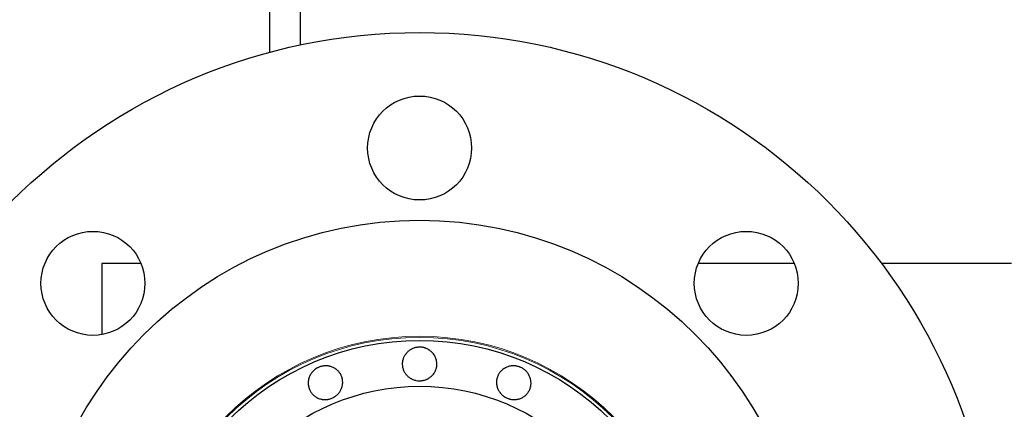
# Model space of a CAD drawing. Header units: inches. Extents: x 0 to 23760, y -13 to 16800.
# Tile 21 of 247: x 2823 to 2993, y 8061 to 8128. Entities that reach past the tile are written whole.
import ezdxf

# ---------------------------------------------------------------- set-up
doc = ezdxf.new("R2010")
doc.units = ezdxf.units.IN
doc.layers.add('254', color=7, linetype='Continuous', true_color=0xffffff)

msp = doc.modelspace()

# ---------------------------------------------------------------- linework, layer by layer
at = {"layer": '254', "color": 2, "linetype": 'Continuous', "lineweight": 25}
for p, q in [((2866.115, 8145.196), (2866.115, 8122.41)), ((2871.415, 8144.68), (2871.415, 8123.685)), ((2837.115, 8085.851), (2837.115, 8073.557)), ((2843.867, 8085.851), (2837.115, 8085.851)), ((2957.002, 8085.851), (2940.361, 8085.851)), ((2994.615, 8085.851), (2972.114, 8085.851))]:
    msp.add_line(p, q, dxfattribs=at)
for centre, radius in [((2892.115, 8025.851), 100), ((2892.115, 8105.851), 9), ((2892.115, 8025.851), 67.5), ((2835.546, 8082.42), 9), ((2948.683, 8082.42), 9), ((2892.115, 8025.851), 46.681), ((2892.115, 8025.851), 38.75)]:
    msp.add_circle(centre, radius, dxfattribs=at)
at = {"layer": '254', "color": 110, "linetype": 'Continuous', "lineweight": 13}
for radius in [47.403, 47.21]:
    msp.add_circle((2892.115, 8025.851), radius, dxfattribs=at)
at = {"layer": '254', "color": 2, "linetype": 'Continuous', "lineweight": 25}
for points, knots in [([(2892.115, 8071.375), (2892.214, 8071.375), (2892.313, 8071.37), (2892.508, 8071.351), (2892.605, 8071.337), (2892.797, 8071.299), (2892.893, 8071.276), (2893.011, 8071.241), (2893.034, 8071.234), (2893.082, 8071.218), (2893.105, 8071.21), (2893.175, 8071.186), (2893.221, 8071.168), (2893.357, 8071.113), (2893.446, 8071.072), (2893.618, 8070.981), (2893.702, 8070.932), (2893.825, 8070.852), (2893.865, 8070.824), (2893.944, 8070.767), (2893.983, 8070.737), (2894.098, 8070.645), (2894.171, 8070.581), (2894.309, 8070.446), (2894.439, 8070.305), (2894.556, 8070.151), (2894.638, 8070.031), (2894.664, 8069.99), (2894.715, 8069.908), (2894.739, 8069.867), (2894.809, 8069.741), (2894.851, 8069.655), (2894.926, 8069.48), (2894.959, 8069.391), (2895.002, 8069.254), (2895.015, 8069.208), (2895.033, 8069.138), (2895.039, 8069.115), (2895.049, 8069.068), (2895.054, 8069.044), (2895.097, 8068.833), (2895.115, 8068.644), (2895.115, 8068.36), (2895.11, 8068.265), (2895.099, 8068.145), (2895.096, 8068.121), (2895.09, 8068.074), (2895.081, 8068.003), (2895.036, 8067.745), (2894.965, 8067.52), (2894.871, 8067.301), (2894.851, 8067.257), (2894.819, 8067.192), (2894.808, 8067.171), (2894.785, 8067.128), (2894.774, 8067.107), (2894.716, 8067.002), (2894.665, 8066.921), (2894.556, 8066.763), (2894.498, 8066.687), (2894.374, 8066.54), (2894.309, 8066.47), (2894.168, 8066.334), (2894.095, 8066.27), (2893.944, 8066.15), (2893.865, 8066.094), (2893.702, 8065.989), (2893.619, 8065.94), (2893.488, 8065.872), (2893.444, 8065.85), (2893.355, 8065.809), (2893.31, 8065.789), (2893.083, 8065.697), (2892.896, 8065.642), (2892.655, 8065.597), (2892.607, 8065.589), (2892.509, 8065.575), (2892.46, 8065.57), (2892.312, 8065.556), (2892.213, 8065.552), (2891.918, 8065.552), (2891.723, 8065.569), (2891.48, 8065.615), (2891.432, 8065.625), (2891.335, 8065.648), (2891.193, 8065.686), (2891.055, 8065.735), (2890.874, 8065.808), (2890.786, 8065.848), (2890.656, 8065.916), (2890.614, 8065.94), (2890.529, 8065.989), (2890.487, 8066.014), (2890.364, 8066.094), (2890.206, 8066.207), (2890.061, 8066.334), (2889.923, 8066.468), (2889.857, 8066.538), (2889.779, 8066.631), (2889.763, 8066.649), (2889.733, 8066.687), (2889.688, 8066.744), (2889.646, 8066.803), (2889.564, 8066.921), (2889.514, 8067.002), (2889.421, 8067.169), (2889.379, 8067.254), (2889.322, 8067.386), (2889.304, 8067.43), (2889.279, 8067.498), (2889.271, 8067.52), (2889.255, 8067.566), (2889.218, 8067.679), (2889.189, 8067.794), (2889.133, 8068.073), (2889.115, 8068.262), (2889.115, 8068.477), (2889.115, 8068.501), (2889.116, 8068.549), (2889.119, 8068.621), (2889.131, 8068.787), (2889.165, 8069.021), (2889.212, 8069.205), (2889.255, 8069.342), (2889.27, 8069.388), (2889.304, 8069.478), (2889.321, 8069.523), (2889.378, 8069.655), (2889.421, 8069.741), (2889.513, 8069.909), (2889.563, 8069.99), (2889.645, 8070.109), (2889.673, 8070.148), (2889.717, 8070.206), (2889.732, 8070.225), (2889.762, 8070.263), (2889.777, 8070.282), (2889.855, 8070.375), (2889.921, 8070.447), (2890.059, 8070.582), (2890.204, 8070.709), (2890.361, 8070.823), (2890.484, 8070.903), (2890.525, 8070.929), (2890.61, 8070.979), (2890.653, 8071.003), (2890.783, 8071.071), (2890.871, 8071.113), (2891.052, 8071.186), (2891.144, 8071.219), (2891.285, 8071.261), (2891.356, 8071.28), (2891.428, 8071.297), (2891.476, 8071.307), (2891.501, 8071.312), (2891.622, 8071.336), (2891.72, 8071.351), (2891.867, 8071.365), (2891.917, 8071.369), (2892.015, 8071.373), (2892.065, 8071.375), (2892.115, 8071.375)], [0, 0, 0, 0, 0.015625, 0.015625, 0.03125, 0.03125, 0.046875, 0.046875, 0.0507812, 0.0507812, 0.0546875, 0.0546875, 0.0625, 0.0625, 0.078125, 0.078125, 0.09375, 0.09375, 0.1015625, 0.1015625, 0.109375, 0.109375, 0.125, 0.125, 0.140625, 0.15625, 0.15625, 0.1640625, 0.1640625, 0.171875, 0.171875, 0.1875, 0.1875, 0.203125, 0.203125, 0.2109375, 0.2109375, 0.2148437, 0.2148437, 0.21875, 0.21875, 0.25, 0.25, 0.265625, 0.265625, 0.2695312, 0.2695312, 0.2734375, 0.28125, 0.3125, 0.3125, 0.3203125, 0.3203125, 0.3242187, 0.3242187, 0.328125, 0.328125, 0.34375, 0.34375, 0.359375, 0.359375, 0.375, 0.375, 0.390625, 0.390625, 0.40625, 0.40625, 0.421875, 0.421875, 0.4296875, 0.4296875, 0.4375, 0.4375, 0.46875, 0.46875, 0.4765625, 0.4765625, 0.484375, 0.484375, 0.5, 0.5, 0.53125, 0.53125, 0.5390625, 0.5390625, 0.546875, 0.5625, 0.5625, 0.578125, 0.578125, 0.5859375, 0.5859375, 0.59375, 0.59375, 0.609375, 0.625, 0.625, 0.640625, 0.640625, 0.6445312, 0.6445312, 0.6484375, 0.65625, 0.65625, 0.671875, 0.671875, 0.6875, 0.6875, 0.6953125, 0.6953125, 0.6992187, 0.6992187, 0.703125, 0.71875, 0.71875, 0.75, 0.75, 0.7539062, 0.7539062, 0.7578125, 0.765625, 0.78125, 0.796875, 0.796875, 0.8046875, 0.8046875, 0.8125, 0.8125, 0.828125, 0.828125, 0.84375, 0.84375, 0.8515625, 0.8515625, 0.8554687, 0.8554687, 0.859375, 0.859375, 0.875, 0.875, 0.890625, 0.90625, 0.90625, 0.9140625, 0.9140625, 0.921875, 0.921875, 0.9375, 0.9375, 0.953125, 0.953125, 0.9609375, 0.9648437, 0.9648437, 0.96875, 0.96875, 0.984375, 0.984375, 0.9921875, 0.9921875, 1, 1, 1, 1]), ([(2874.694, 8067.909), (2874.785, 8067.947), (2874.878, 8067.981), (2875.066, 8068.038), (2875.161, 8068.062), (2875.353, 8068.101), (2875.45, 8068.116), (2875.573, 8068.129), (2875.597, 8068.131), (2875.647, 8068.135), (2875.671, 8068.137), (2875.745, 8068.141), (2875.795, 8068.142), (2875.942, 8068.143), (2876.039, 8068.139), (2876.233, 8068.121), (2876.33, 8068.108), (2876.473, 8068.081), (2876.521, 8068.071), (2876.616, 8068.048), (2876.664, 8068.035), (2876.805, 8067.995), (2876.897, 8067.963), (2877.076, 8067.891), (2877.251, 8067.81), (2877.417, 8067.713), (2877.539, 8067.634), (2877.579, 8067.606), (2877.657, 8067.55), (2877.695, 8067.521), (2877.808, 8067.431), (2877.88, 8067.368), (2878.016, 8067.235), (2878.081, 8067.165), (2878.173, 8067.055), (2878.203, 8067.018), (2878.246, 8066.96), (2878.26, 8066.94), (2878.288, 8066.901), (2878.301, 8066.881), (2878.421, 8066.703), (2878.51, 8066.535), (2878.619, 8066.272), (2878.651, 8066.182), (2878.686, 8066.068), (2878.693, 8066.045), (2878.706, 8065.999), (2878.724, 8065.929), (2878.781, 8065.674), (2878.802, 8065.439), (2878.799, 8065.2), (2878.797, 8065.152), (2878.792, 8065.08), (2878.79, 8065.056), (2878.786, 8065.008), (2878.784, 8064.984), (2878.77, 8064.865), (2878.754, 8064.771), (2878.714, 8064.584), (2878.69, 8064.491), (2878.631, 8064.308), (2878.598, 8064.217), (2878.52, 8064.038), (2878.477, 8063.952), (2878.383, 8063.783), (2878.331, 8063.701), (2878.222, 8063.541), (2878.163, 8063.464), (2878.069, 8063.351), (2878.036, 8063.315), (2877.969, 8063.242), (2877.935, 8063.207), (2877.761, 8063.035), (2877.609, 8062.912), (2877.404, 8062.778), (2877.362, 8062.752), (2877.277, 8062.702), (2877.234, 8062.678), (2877.102, 8062.609), (2877.013, 8062.567), (2876.741, 8062.455), (2876.553, 8062.396), (2876.312, 8062.345), (2876.263, 8062.336), (2876.165, 8062.321), (2876.116, 8062.314), (2875.97, 8062.298), (2875.873, 8062.293), (2875.678, 8062.291), (2875.581, 8062.295), (2875.435, 8062.308), (2875.387, 8062.314), (2875.29, 8062.327), (2875.241, 8062.334), (2875.097, 8062.361), (2874.908, 8062.405), (2874.725, 8062.466), (2874.546, 8062.537), (2874.459, 8062.577), (2874.351, 8062.633), (2874.329, 8062.644), (2874.287, 8062.667), (2874.224, 8062.703), (2874.162, 8062.741), (2874.042, 8062.819), (2873.964, 8062.874), (2873.815, 8062.993), (2873.743, 8063.055), (2873.64, 8063.155), (2873.606, 8063.189), (2873.557, 8063.242), (2873.541, 8063.26), (2873.509, 8063.296), (2873.432, 8063.387), (2873.36, 8063.482), (2873.202, 8063.718), (2873.113, 8063.885), (2873.031, 8064.084), (2873.022, 8064.107), (2873.005, 8064.151), (2872.98, 8064.218), (2872.927, 8064.376), (2872.869, 8064.606), (2872.842, 8064.794), (2872.829, 8064.937), (2872.826, 8064.985), (2872.822, 8065.082), (2872.822, 8065.13), (2872.824, 8065.274), (2872.83, 8065.369), (2872.851, 8065.559), (2872.866, 8065.654), (2872.896, 8065.795), (2872.907, 8065.842), (2872.925, 8065.912), (2872.932, 8065.935), (2872.945, 8065.982), (2872.952, 8066.005), (2872.989, 8066.122), (2873.022, 8066.213), (2873.098, 8066.39), (2873.183, 8066.563), (2873.284, 8066.729), (2873.367, 8066.85), (2873.396, 8066.89), (2873.455, 8066.968), (2873.485, 8067.007), (2873.579, 8067.12), (2873.645, 8067.192), (2873.784, 8067.329), (2873.856, 8067.394), (2873.97, 8067.486), (2874.029, 8067.532), (2874.089, 8067.575), (2874.129, 8067.603), (2874.15, 8067.617), (2874.253, 8067.685), (2874.338, 8067.736), (2874.469, 8067.806), (2874.513, 8067.828), (2874.602, 8067.87), (2874.648, 8067.89), (2874.694, 8067.909)], [0, 0, 0, 0, 0.015625, 0.015625, 0.03125, 0.03125, 0.046875, 0.046875, 0.0507812, 0.0507812, 0.0546875, 0.0546875, 0.0625, 0.0625, 0.078125, 0.078125, 0.09375, 0.09375, 0.1015625, 0.1015625, 0.109375, 0.109375, 0.125, 0.125, 0.140625, 0.15625, 0.15625, 0.1640625, 0.1640625, 0.171875, 0.171875, 0.1875, 0.1875, 0.203125, 0.203125, 0.2109375, 0.2109375, 0.2148437, 0.2148437, 0.21875, 0.21875, 0.25, 0.25, 0.265625, 0.265625, 0.2695312, 0.2695312, 0.2734375, 0.28125, 0.3125, 0.3125, 0.3203125, 0.3203125, 0.3242187, 0.3242187, 0.328125, 0.328125, 0.34375, 0.34375, 0.359375, 0.359375, 0.375, 0.375, 0.390625, 0.390625, 0.40625, 0.40625, 0.421875, 0.421875, 0.4296875, 0.4296875, 0.4375, 0.4375, 0.46875, 0.46875, 0.4765625, 0.4765625, 0.484375, 0.484375, 0.5, 0.5, 0.53125, 0.53125, 0.5390625, 0.5390625, 0.546875, 0.546875, 0.5625, 0.5625, 0.578125, 0.578125, 0.5859375, 0.5859375, 0.59375, 0.59375, 0.609375, 0.625, 0.625, 0.640625, 0.640625, 0.6445312, 0.6445312, 0.6484375, 0.65625, 0.65625, 0.671875, 0.671875, 0.6875, 0.6875, 0.6953125, 0.6953125, 0.6992187, 0.6992187, 0.703125, 0.71875, 0.71875, 0.75, 0.75, 0.7539062, 0.7539062, 0.7578125, 0.765625, 0.78125, 0.796875, 0.796875, 0.8046875, 0.8046875, 0.8125, 0.8125, 0.828125, 0.828125, 0.84375, 0.84375, 0.8515625, 0.8515625, 0.8554687, 0.8554687, 0.859375, 0.859375, 0.875, 0.875, 0.890625, 0.90625, 0.90625, 0.9140625, 0.9140625, 0.921875, 0.921875, 0.9375, 0.9375, 0.953125, 0.953125, 0.9609375, 0.9648437, 0.9648437, 0.96875, 0.96875, 0.984375, 0.984375, 0.9921875, 0.9921875, 1, 1, 1, 1]), ([(2909.536, 8067.909), (2909.628, 8067.871), (2909.717, 8067.829), (2909.89, 8067.737), (2909.974, 8067.686), (2910.138, 8067.578), (2910.217, 8067.52), (2910.313, 8067.443), (2910.332, 8067.427), (2910.369, 8067.395), (2910.388, 8067.379), (2910.443, 8067.329), (2910.479, 8067.295), (2910.584, 8067.192), (2910.65, 8067.12), (2910.774, 8066.97), (2910.833, 8066.893), (2910.915, 8066.772), (2910.942, 8066.731), (2910.993, 8066.648), (2911.018, 8066.605), (2911.089, 8066.477), (2911.132, 8066.389), (2911.207, 8066.212), (2911.274, 8066.031), (2911.323, 8065.845), (2911.353, 8065.703), (2911.362, 8065.655), (2911.377, 8065.559), (2911.383, 8065.512), (2911.4, 8065.369), (2911.406, 8065.273), (2911.408, 8065.083), (2911.405, 8064.988), (2911.392, 8064.845), (2911.386, 8064.798), (2911.376, 8064.726), (2911.372, 8064.702), (2911.364, 8064.655), (2911.36, 8064.631), (2911.318, 8064.42), (2911.262, 8064.239), (2911.154, 8063.976), (2911.113, 8063.89), (2911.057, 8063.784), (2911.045, 8063.763), (2911.022, 8063.721), (2910.986, 8063.659), (2910.846, 8063.439), (2910.694, 8063.257), (2910.523, 8063.091), (2910.488, 8063.058), (2910.433, 8063.011), (2910.415, 8062.995), (2910.378, 8062.964), (2910.359, 8062.949), (2910.265, 8062.874), (2910.188, 8062.819), (2910.027, 8062.715), (2909.944, 8062.667), (2909.773, 8062.578), (2909.686, 8062.538), (2909.504, 8062.466), (2909.412, 8062.436), (2909.226, 8062.383), (2909.132, 8062.361), (2908.942, 8062.326), (2908.845, 8062.313), (2908.699, 8062.3), (2908.65, 8062.297), (2908.552, 8062.293), (2908.503, 8062.292), (2908.258, 8062.294), (2908.064, 8062.315), (2907.824, 8062.365), (2907.776, 8062.376), (2907.681, 8062.4), (2907.633, 8062.414), (2907.491, 8062.458), (2907.398, 8062.492), (2907.126, 8062.605), (2906.952, 8062.695), (2906.745, 8062.831), (2906.704, 8062.859), (2906.624, 8062.917), (2906.507, 8063.007), (2906.398, 8063.104), (2906.259, 8063.241), (2906.194, 8063.312), (2906.1, 8063.424), (2906.069, 8063.462), (2906.01, 8063.54), (2905.981, 8063.58), (2905.898, 8063.701), (2905.795, 8063.866), (2905.709, 8064.038), (2905.633, 8064.215), (2905.599, 8064.305), (2905.562, 8064.42), (2905.555, 8064.444), (2905.541, 8064.49), (2905.522, 8064.56), (2905.505, 8064.63), (2905.475, 8064.771), (2905.459, 8064.865), (2905.438, 8065.054), (2905.431, 8065.149), (2905.429, 8065.293), (2905.429, 8065.341), (2905.432, 8065.413), (2905.433, 8065.437), (2905.436, 8065.485), (2905.445, 8065.604), (2905.462, 8065.721), (2905.517, 8066), (2905.573, 8066.181), (2905.655, 8066.38), (2905.665, 8066.402), (2905.684, 8066.446), (2905.714, 8066.511), (2905.788, 8066.66), (2905.91, 8066.864), (2906.024, 8067.016), (2906.116, 8067.126), (2906.147, 8067.162), (2906.213, 8067.233), (2906.247, 8067.268), (2906.35, 8067.368), (2906.422, 8067.431), (2906.571, 8067.55), (2906.649, 8067.607), (2906.77, 8067.685), (2906.811, 8067.711), (2906.873, 8067.747), (2906.894, 8067.759), (2906.937, 8067.783), (2906.958, 8067.794), (2907.066, 8067.851), (2907.154, 8067.891), (2907.333, 8067.963), (2907.516, 8068.026), (2907.704, 8068.071), (2907.848, 8068.098), (2907.897, 8068.106), (2907.994, 8068.12), (2908.043, 8068.125), (2908.189, 8068.139), (2908.287, 8068.143), (2908.482, 8068.142), (2908.579, 8068.137), (2908.725, 8068.122), (2908.798, 8068.112), (2908.871, 8068.1), (2908.92, 8068.092), (2908.945, 8068.087), (2909.066, 8068.062), (2909.162, 8068.038), (2909.303, 8067.995), (2909.35, 8067.979), (2909.444, 8067.946), (2909.49, 8067.928), (2909.536, 8067.909)], [0, 0, 0, 0, 0.015625, 0.015625, 0.03125, 0.03125, 0.046875, 0.046875, 0.0507813, 0.0507813, 0.0546875, 0.0546875, 0.0625, 0.0625, 0.078125, 0.078125, 0.09375, 0.09375, 0.1015625, 0.1015625, 0.109375, 0.109375, 0.125, 0.125, 0.140625, 0.15625, 0.15625, 0.1640625, 0.1640625, 0.171875, 0.171875, 0.1875, 0.1875, 0.203125, 0.203125, 0.2109375, 0.2109375, 0.2148438, 0.2148438, 0.21875, 0.21875, 0.25, 0.25, 0.265625, 0.265625, 0.2695313, 0.2695313, 0.2734375, 0.28125, 0.3125, 0.3125, 0.3203125, 0.3203125, 0.3242188, 0.3242188, 0.328125, 0.328125, 0.34375, 0.34375, 0.359375, 0.359375, 0.375, 0.375, 0.390625, 0.390625, 0.40625, 0.40625, 0.421875, 0.421875, 0.4296875, 0.4296875, 0.4375, 0.4375, 0.46875, 0.46875, 0.4765625, 0.4765625, 0.484375, 0.484375, 0.5, 0.5, 0.53125, 0.53125, 0.5390625, 0.5390625, 0.546875, 0.5625, 0.5625, 0.578125, 0.578125, 0.5859375, 0.5859375, 0.59375, 0.59375, 0.609375, 0.625, 0.625, 0.640625, 0.640625, 0.6445313, 0.6445313, 0.6484375, 0.65625, 0.65625, 0.671875, 0.671875, 0.6875, 0.6875, 0.6953125, 0.6953125, 0.6992188, 0.6992188, 0.703125, 0.71875, 0.71875, 0.75, 0.75, 0.7539063, 0.7539063, 0.7578125, 0.765625, 0.78125, 0.796875, 0.796875, 0.8046875, 0.8046875, 0.8125, 0.8125, 0.828125, 0.828125, 0.84375, 0.84375, 0.8515625, 0.8515625, 0.8554688, 0.8554688, 0.859375, 0.859375, 0.875, 0.875, 0.890625, 0.90625, 0.90625, 0.9140625, 0.9140625, 0.921875, 0.921875, 0.9375, 0.9375, 0.953125, 0.953125, 0.9609375, 0.9648438, 0.9648438, 0.96875, 0.96875, 0.984375, 0.984375, 0.9921875, 0.9921875, 1, 1, 1, 1])]:
    msp.add_open_spline(points, degree=3, knots=knots, dxfattribs=at)

doc.saveas('drawing.dxf')
